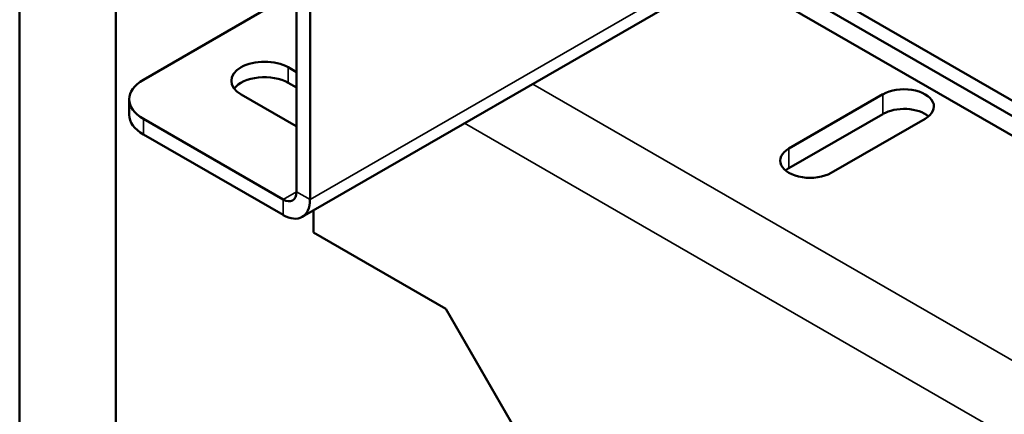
# Model space of a CAD drawing. Header units: inches. Extents: x 1 to 271, y 5 to 171.
# Tile 137 of 256: x 184 to 194, y 79 to 83. Entities that reach past the tile are written whole.
import ezdxf

# ---------------------------------------------------------------- set-up
doc = ezdxf.new("R2010")
doc.units = ezdxf.units.IN
doc.header["$LTSCALE"] = 8
doc.header["$MEASUREMENT"] = 0
doc.layers.add('Visible (ANSI)', color=7, linetype='Continuous', lineweight=50)
doc.layers.add('Visible Narrow (ANSI)', color=7, linetype='Continuous', lineweight=35)

msp = doc.modelspace()

# ---------------------------------------------------------------- linework, layer by layer
at = {"layer": 'Visible (ANSI)'}
for p, q in [((186.745, 86.461), (199.27, 79.23)), ((186.467, 86.301), (186.467, 81.383)), ((186.745, 86.301), (199.27, 79.069)), ((186.606, 81.303), (186.606, 86.22)), ((199.409, 78.785), (187.136, 85.871)), ((183.591, 84.734), (183.591, 74.805)), ((184.591, 84.157), (184.591, 74.805)), ((186.524, 81.123), (190.942, 83.673)), ((186.467, 83.468), (184.876, 82.549)), ((186.378, 82.678), (186.467, 82.627)), ((186.467, 82.466), (186.378, 82.517)), ((184.729, 82.345), (184.729, 82.184)), ((186.463, 82.065), (185.89, 82.396)), ((191.579, 81.833), (192.555, 82.397)), ((184.876, 82.141), (186.327, 81.303)), ((192.555, 82.192), (191.579, 81.629)), ((192.993, 82.143), (192.017, 81.58)), ((184.876, 81.98), (186.327, 81.142)), ((186.643, 80.96), (186.643, 81.191)), ((188.015, 80.168), (186.643, 80.96)), ((188.015, 80.168), (195.17, 67.775))]:
    msp.add_line(p, q, dxfattribs=at)
for centre, major_axis, start_param, end_param in [((186.134, 82.537), (-0.345, 0), 3.926991, 7.068583), ((185.229, 82.345), (-0.5, 0), 5.497787, 7.068583), ((186.134, 82.376), (-0.345, 0), 3.926991, 5.867888), ((192.774, 82.27), (0.31, 0), 5.497787, 8.63938), ((192.774, 82.066), (-0.31, 0), 3.7484, 5.497787), ((185.229, 82.184), (-0.5, 0), 0, 0.785398), ((186.707, 82.206), (-0.345, 0), 0.785398, 0.799788), ((191.798, 81.707), (-0.31, 0), 5.497787, 8.63938), ((191.798, 81.503), (-0.31, 0), 5.497787, 5.676378), ((186.327, 81.463), (0.098, -0.17), 5.497787, 7.068583), ((186.327, 81.463), (0.197, -0.341), 5.497787, 7.068583)]:
    msp.add_ellipse(centre, major_axis=major_axis, ratio=0.57735, start_param=start_param, end_param=end_param, dxfattribs=at)
at = {"layer": 'Visible Narrow (ANSI)'}
for p, q in [((186.606, 81.303), (190.827, 83.74)), ((186.378, 82.517), (186.378, 82.678)), ((188.918, 82.504), (199.409, 76.447)), ((192.555, 82.397), (192.555, 82.192)), ((184.876, 81.98), (184.876, 82.141)), ((199.232, 75.733), (188.211, 82.096)), ((191.579, 81.833), (191.579, 81.629)), ((186.327, 81.303), (186.467, 81.383)), ((186.467, 81.383), (186.606, 81.303)), ((186.327, 81.142), (186.327, 81.303))]:
    msp.add_line(p, q, dxfattribs=at)

doc.saveas('drawing.dxf')
